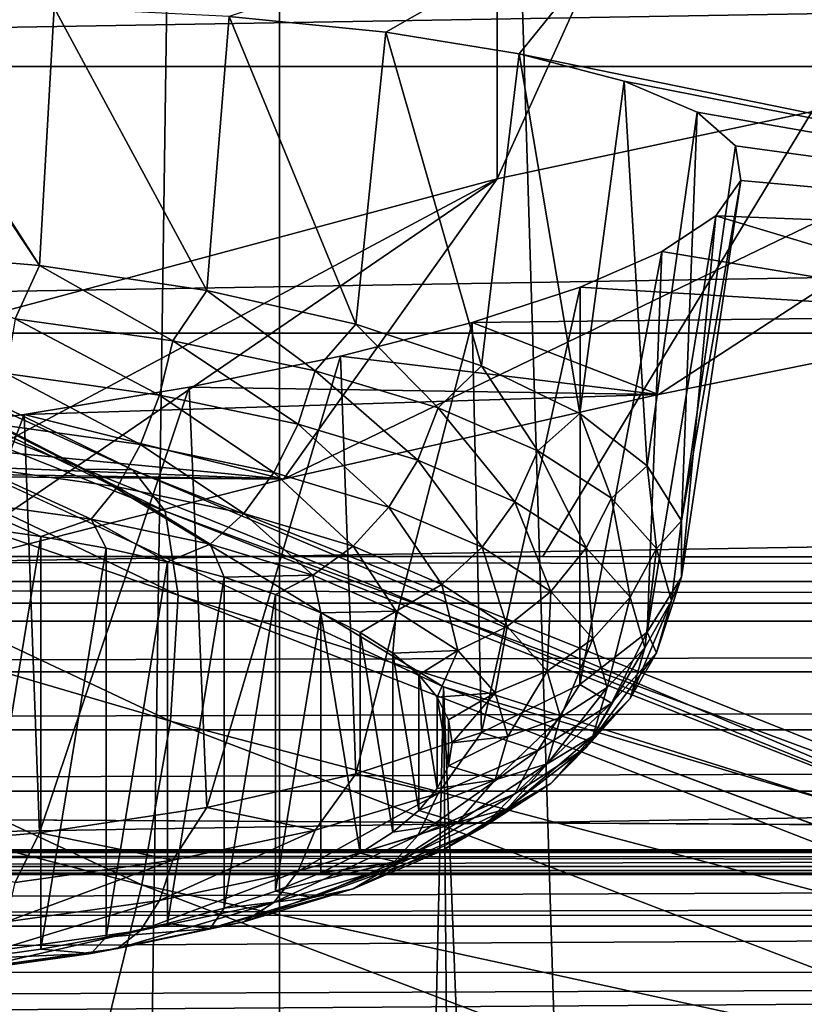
# Model space of a CAD drawing. Header units: millimetres. Extents: x -24 to 24, y 0 to 188.
# Tile 127 of 256: x -6.967 to -5.969, y 136.771 to 138.023. Entities that reach past the tile are written whole.
import ezdxf

# ---------------------------------------------------------------- set-up
doc = ezdxf.new("R2010")
doc.units = ezdxf.units.MM
doc.header["$LTSCALE"] = 58.620611
for name, color, linetype in [('12', 7, 'CONTINUOUS'), ('147', 7, 'CONTINUOUS'), ('155', 7, 'CONTINUOUS'), ('161', 7, 'CONTINUOUS'), ('165', 7, 'CONTINUOUS'), ('171', 7, 'CONTINUOUS'), ('2', 7, 'CONTINUOUS'), ('227', 7, 'CONTINUOUS'), ('253', 7, 'CONTINUOUS'), ('349', 7, 'CONTINUOUS'), ('350', 7, 'CONTINUOUS'), ('391', 7, 'CONTINUOUS'), ('393', 7, 'CONTINUOUS'), ('394', 7, 'CONTINUOUS'), ('56', 7, 'CONTINUOUS')]:
    doc.layers.add(name, color=color, linetype=linetype)

msp = doc.modelspace()

# ---------------------------------------------------------------- linework, layer by layer
at = {"layer": '12', "color": 7, "linetype": 'CONTINUOUS'}
for points in [[(-13.2, 136.9457, 106.8622), (0, 136.9457, 106.8622), (0, 114.8352, 36.7366), (-13.2, 136.9457, 106.8622)], [(-13.1992, 125.1156, 69.3419), (-13.2, 136.9457, 106.8622), (0, 114.8352, 36.7366), (-13.1992, 125.1156, 69.3419)]]:
    msp.add_3dface(points, dxfattribs=at)
at = {"layer": '147', "color": 7, "linetype": 'CONTINUOUS'}
for points in [[(-13.1805, 136.9646, 107.9048), (13.4943, 136.9408, 107.9123), (-13.4943, 136.9409, 107.9123), (-13.1805, 136.9646, 107.9048)], [(-13.1805, 136.9646, 107.9048), (-0.1634, 136.9651, 107.9046), (13.4943, 136.9408, 107.9123), (-13.1805, 136.9646, 107.9048)], [(-13.4943, 136.9409, 107.9123), (13.4943, 136.9408, 107.9123), (-13.8012, 136.8702, 107.9345), (-13.4943, 136.9409, 107.9123)], [(13.4943, 136.9408, 107.9123), (13.8012, 136.8702, 107.9346), (-13.8012, 136.8702, 107.9345), (13.4943, 136.9408, 107.9123)], [(13.8012, 136.8702, 107.9346), (14.0926, 136.7543, 107.9711), (-14.0926, 136.7544, 107.9711), (13.8012, 136.8702, 107.9346)], [(-13.8012, 136.8702, 107.9345), (13.8012, 136.8702, 107.9346), (-14.0926, 136.7544, 107.9711), (-13.8012, 136.8702, 107.9345)]]:
    msp.add_3dface(points, dxfattribs=at)
at = {"layer": '155', "color": 7, "linetype": 'CONTINUOUS'}
for points in [[(-13.1804, 137.3084, 108.0297), (-13.1804, 137.34, 108.0962), (13.1804, 137.3084, 108.0297), (-13.1804, 137.3084, 108.0297)], [(-13.1804, 137.34, 108.0962), (-6.3017, 137.34, 108.0963), (13.1804, 137.3084, 108.0297), (-13.1804, 137.34, 108.0962)], [(0.3806, 137.3399, 108.096), (13.1804, 137.3084, 108.0297), (-6.3017, 137.34, 108.0963), (0.3806, 137.3399, 108.096)], [(-13.1803, 137.258, 107.9695), (-13.1804, 137.3084, 108.0297), (13.1803, 137.2579, 107.9695), (-13.1803, 137.258, 107.9695)], [(13.1803, 137.2579, 107.9695), (-13.1804, 137.3084, 108.0297), (13.1804, 137.3084, 108.0297), (13.1803, 137.2579, 107.9695)], [(-13.1803, 137.1936, 107.9245), (-13.1803, 137.258, 107.9695), (13.1803, 137.2579, 107.9695), (-13.1803, 137.1936, 107.9245)], [(13.1803, 137.1936, 107.9245), (-13.1803, 137.1936, 107.9245), (13.1803, 137.2579, 107.9695), (13.1803, 137.1936, 107.9245)], [(-13.1803, 137.1199, 107.8978), (-13.1803, 137.1936, 107.9245), (13.1803, 137.1936, 107.9245), (-13.1803, 137.1199, 107.8978)], [(13.1803, 137.1198, 107.8978), (-13.1803, 137.1199, 107.8978), (13.1803, 137.1936, 107.9245), (13.1803, 137.1198, 107.8978)], [(-13.1803, 137.0417, 107.891), (-13.1803, 137.1199, 107.8978), (13.1803, 137.1198, 107.8978), (-13.1803, 137.0417, 107.891)], [(13.1803, 137.0417, 107.8911), (-13.1803, 137.0417, 107.891), (13.1803, 137.1198, 107.8978), (13.1803, 137.0417, 107.8911)], [(-0.1634, 136.9651, 107.9046), (-13.1805, 136.9646, 107.9048), (-13.1803, 137.0417, 107.891), (-0.1634, 136.9651, 107.9046)], [(-0.1634, 136.9651, 107.9046), (-13.1803, 137.0417, 107.891), (13.1803, 137.0417, 107.8911), (-0.1634, 136.9651, 107.9046)]]:
    msp.add_3dface(points, dxfattribs=at)
at = {"layer": '161', "color": 7, "linetype": 'CONTINUOUS'}
for points in [[(-7.7547, 137.7902, 207.3884), (-7.0691, 109.0159, 117.0315), (-6.4278, 137.1744, 207.1015), (-7.7547, 137.7902, 207.3884)], [(-7.0691, 109.0159, 117.0315), (-6.1966, 108.7239, 117.1236), (-6.4278, 137.1744, 207.1015), (-7.0691, 109.0159, 117.0315)], [(-6.1966, 108.7239, 117.1236), (-5.3146, 108.4702, 117.2036), (-6.4278, 137.1744, 207.1015), (-6.1966, 108.7239, 117.1236)], [(-6.4278, 137.1744, 207.1015), (-5.3146, 108.4702, 117.2036), (-5.1136, 136.6857, 206.8735), (-6.4278, 137.1744, 207.1015)]]:
    msp.add_3dface(points, dxfattribs=at)
at = {"layer": '165', "color": 7, "linetype": 'CONTINUOUS'}
for points in [[(-13.1804, 137.34, 108.0962), (-13.1954, 139.6197, 114.9767), (-4.4004, 140.4837, 117.4356), (-13.1804, 137.34, 108.0962)], [(-6.3017, 137.34, 108.0963), (-13.1804, 137.34, 108.0962), (-4.4004, 140.4837, 117.4356), (-6.3017, 137.34, 108.0963)], [(0.3806, 137.3399, 108.096), (-6.3017, 137.34, 108.0963), (-4.4004, 140.4837, 117.4356), (0.3806, 137.3399, 108.096)]]:
    msp.add_3dface(points, dxfattribs=at)
at = {"layer": '171', "color": 7, "linetype": 'CONTINUOUS'}
for points in [[(-8.1476, 138.0769, 207.8257), (-7.7547, 137.7902, 207.3884), (-6.8843, 137.4511, 207.5304), (-8.1476, 138.0769, 207.8257)], [(-8.1476, 138.0769, 207.8257), (-6.8843, 137.4511, 207.5304), (-8.0797, 138.0654, 208.1685), (-8.1476, 138.0769, 207.8257)], [(-6.8843, 137.4511, 207.5304), (-6.8228, 137.4502, 207.8746), (-8.0797, 138.0654, 208.1685), (-6.8843, 137.4511, 207.5304)], [(-6.8228, 137.4502, 207.8746), (-8.0358, 138.0038, 208.5237), (-8.0797, 138.0654, 208.1685), (-6.8228, 137.4502, 207.8746)], [(-6.7819, 137.3979, 208.2317), (-8.0203, 137.8897, 208.8783), (-8.0358, 138.0038, 208.5237), (-6.7819, 137.3979, 208.2317)], [(-6.7819, 137.3979, 208.2317), (-8.0358, 138.0038, 208.5237), (-6.8228, 137.4502, 207.8746), (-6.7819, 137.3979, 208.2317)], [(-6.7653, 137.2911, 208.5885), (-8.0354, 137.7246, 209.2178), (-8.0203, 137.8897, 208.8783), (-6.7653, 137.2911, 208.5885)], [(-6.7653, 137.2911, 208.5885), (-8.0203, 137.8897, 208.8783), (-6.7819, 137.3979, 208.2317), (-6.7653, 137.2911, 208.5885)], [(-7.7547, 137.7902, 207.3884), (-6.4278, 137.1744, 207.1015), (-6.8843, 137.4511, 207.5304), (-7.7547, 137.7902, 207.3884)], [(-6.7751, 137.1308, 208.9305), (-8.0811, 137.514, 209.5282), (-8.0354, 137.7246, 209.2178), (-6.7751, 137.1308, 208.9305)], [(-6.7751, 137.1308, 208.9305), (-8.0354, 137.7246, 209.2178), (-6.7653, 137.2911, 208.5885), (-6.7751, 137.1308, 208.9305)], [(-6.8114, 136.9224, 209.2436), (-8.1551, 137.2672, 209.7977), (-8.0811, 137.514, 209.5282), (-6.8114, 136.9224, 209.2436)], [(-6.8114, 136.9224, 209.2436), (-8.0811, 137.514, 209.5282), (-6.7751, 137.1308, 208.9305), (-6.8114, 136.9224, 209.2436)], [(-6.8843, 137.4511, 207.5304), (-6.4278, 137.1744, 207.1015), (-5.5729, 136.9216, 207.2793), (-6.8843, 137.4511, 207.5304)], [(-6.8843, 137.4511, 207.5304), (-5.5729, 136.9216, 207.2793), (-6.8228, 137.4502, 207.8746), (-6.8843, 137.4511, 207.5304)], [(-5.5729, 136.9216, 207.2793), (-5.5202, 136.9306, 207.6248), (-6.8228, 137.4502, 207.8746), (-5.5729, 136.9216, 207.2793)], [(-5.5202, 136.9306, 207.6248), (-6.7819, 137.3979, 208.2317), (-6.8228, 137.4502, 207.8746), (-5.5202, 136.9306, 207.6248)], [(-5.4842, 136.8868, 207.9836), (-6.7653, 137.2911, 208.5885), (-6.7819, 137.3979, 208.2317), (-5.4842, 136.8868, 207.9836)], [(-5.4842, 136.8868, 207.9836), (-6.7819, 137.3979, 208.2317), (-5.5202, 136.9306, 207.6248), (-5.4842, 136.8868, 207.9836)], [(-5.4682, 136.7869, 208.3424), (-6.7751, 137.1308, 208.9305), (-6.7653, 137.2911, 208.5885), (-5.4682, 136.7869, 208.3424)], [(-5.4682, 136.7869, 208.3424), (-6.7653, 137.2911, 208.5885), (-5.4842, 136.8868, 207.9836), (-5.4682, 136.7869, 208.3424)], [(-6.8724, 136.6752, 209.5159), (-7.1841, 136.4982, 209.7852), (-8.1551, 137.2672, 209.7977), (-6.8724, 136.6752, 209.5159)], [(-6.8724, 136.6752, 209.5159), (-8.1551, 137.2672, 209.7977), (-6.8114, 136.9224, 209.2436), (-6.8724, 136.6752, 209.5159)], [(-6.4278, 137.1744, 207.1015), (-5.1136, 136.6857, 206.8735), (-5.5729, 136.9216, 207.2793), (-6.4278, 137.1744, 207.1015)], [(-5.474, 136.6313, 208.6867), (-6.8114, 136.9224, 209.2436), (-6.7751, 137.1308, 208.9305), (-5.474, 136.6313, 208.6867)], [(-5.474, 136.6313, 208.6867), (-6.7751, 137.1308, 208.9305), (-5.4682, 136.7869, 208.3424), (-5.474, 136.6313, 208.6867)], [(-5.5018, 136.4253, 209.0022), (-6.8724, 136.6752, 209.5159), (-6.8114, 136.9224, 209.2436), (-5.5018, 136.4253, 209.0022)], [(-5.5018, 136.4253, 209.0022), (-6.8114, 136.9224, 209.2436), (-5.474, 136.6313, 208.6867), (-5.5018, 136.4253, 209.0022)]]:
    msp.add_3dface(points, dxfattribs=at)
at = {"layer": '2', "color": 7, "linetype": 'CONTINUOUS'}
for points in [[(-8.7601, 148, -22.6125), (-6.6363, 148, -23.3243), (-8.7601, 0.5, -22.6125), (-8.7601, 148, -22.6125)], [(-8.7601, 0.5, -22.6125), (-6.6363, 148, -23.3243), (-6.6363, 0.5, -23.3243), (-8.7601, 0.5, -22.6125)], [(-6.6363, 148, 23.3243), (-8.7601, 148, 22.6125), (-7.7949, 123.9909, 22.963), (-6.6363, 148, 23.3243)], [(-5.8919, 123.9909, 23.5233), (-6.6363, 148, 23.3243), (-7.7949, 123.9909, 22.963), (-5.8919, 123.9909, 23.5233)], [(-6.6363, 148, -23.3243), (-4.4559, 148, -23.8371), (-6.6363, 0.5, -23.3243), (-6.6363, 148, -23.3243)], [(-6.6363, 0.5, -23.3243), (-4.4559, 148, -23.8371), (-4.4559, 0.5, -23.8371), (-6.6363, 0.5, -23.3243)], [(-4.4559, 148, 23.8371), (-6.6363, 148, 23.3243), (-5.8919, 123.9909, 23.5233), (-4.4559, 148, 23.8371)]]:
    msp.add_3dface(points, dxfattribs=at)
at = {"layer": '227', "color": 7, "linetype": 'CONTINUOUS'}
for points in [[(9.9443, 137.9631, 235.7933), (9.6276, 138.2937, 236.8416), (-9.9443, 137.9631, 235.7933), (9.9443, 137.9631, 235.7933)], [(-9.9443, 137.9631, 235.7933), (9.6276, 138.2937, 236.8416), (-9.6276, 138.2937, 236.8416), (-9.9443, 137.9631, 235.7933)], [(10.1359, 137.624, 234.7178), (9.9443, 137.9631, 235.7933), (-10.1359, 137.624, 234.7178), (10.1359, 137.624, 234.7178)], [(-10.1359, 137.624, 234.7178), (9.9443, 137.9631, 235.7933), (-9.9443, 137.9631, 235.7933), (-10.1359, 137.624, 234.7178)], [(10.2, 137.2806, 233.6286), (10.1359, 137.624, 234.7178), (-10.2, 137.2806, 233.6286), (10.2, 137.2806, 233.6286)], [(-10.2, 137.2806, 233.6286), (10.1359, 137.624, 234.7178), (-10.1359, 137.624, 234.7178), (-10.2, 137.2806, 233.6286)], [(-10.1359, 136.9372, 232.5394), (10.2, 137.2806, 233.6286), (-10.2, 137.2806, 233.6286), (-10.1359, 136.9372, 232.5394)], [(10.1359, 136.9372, 232.5394), (10.2, 137.2806, 233.6286), (-10.1359, 136.9372, 232.5394), (10.1359, 136.9372, 232.5394)], [(-9.9443, 136.5981, 231.464), (10.1359, 136.9372, 232.5394), (-10.1359, 136.9372, 232.5394), (-9.9443, 136.5981, 231.464)], [(9.9443, 136.5981, 231.464), (10.1359, 136.9372, 232.5394), (-9.9443, 136.5981, 231.464), (9.9443, 136.5981, 231.464)]]:
    msp.add_3dface(points, dxfattribs=at)
at = {"layer": '253', "color": 7, "linetype": 'CONTINUOUS'}
for points in [[(-6.7006, 138.0267, 245.2711), (-6.5013, 138.0069, 245.1234), (-6.1449, 138.2103, 245.9888), (-6.7006, 138.0267, 245.2711)], [(-6.5013, 138.0069, 245.1234), (-6.3318, 137.9793, 244.9424), (-6.1449, 138.2103, 245.9888), (-6.5013, 138.0069, 245.1234)], [(-6.3318, 137.9793, 244.9424), (-5.1447, 137.7371, 243.2457), (-6.1449, 138.2103, 245.9888), (-6.3318, 137.9793, 244.9424)], [(-5.1447, 137.7371, 243.2457), (-4.6146, 137.8195, 243.5068), (-6.1449, 138.2103, 245.9888), (-5.1447, 137.7371, 243.2457)], [(-6.1449, 138.2103, 245.9888), (-4.6146, 137.8195, 243.5068), (-5.1311, 138.132, 245.3707), (-6.1449, 138.2103, 245.9888)], [(-6.1982, 137.9448, 244.7338), (-5.1447, 137.7371, 243.2457), (-6.3318, 137.9793, 244.9424), (-6.1982, 137.9448, 244.7338)], [(-6.1054, 137.905, 244.5062), (-5.1447, 137.7371, 243.2457), (-6.1982, 137.9448, 244.7338), (-6.1054, 137.905, 244.5062)], [(-6.0568, 137.8623, 244.2737), (-5.1447, 137.7371, 243.2457), (-6.1054, 137.905, 244.5062), (-6.0568, 137.8623, 244.2737)], [(-6.0499, 137.8183, 244.0448), (-5.1447, 137.7371, 243.2457), (-6.0568, 137.8623, 244.2737), (-6.0499, 137.8183, 244.0448)], [(-6.0818, 137.7734, 243.8234), (-5.1447, 137.7371, 243.2457), (-6.0499, 137.8183, 244.0448), (-6.0818, 137.7734, 243.8234)], [(-6.1503, 137.728, 243.6126), (-5.6586, 137.646, 242.9566), (-6.0818, 137.7734, 243.8234), (-6.1503, 137.728, 243.6126)], [(-5.6586, 137.646, 242.9566), (-5.1447, 137.7371, 243.2457), (-6.0818, 137.7734, 243.8234), (-5.6586, 137.646, 242.9566)], [(-6.2541, 137.6826, 243.4164), (-5.6586, 137.646, 242.9566), (-6.1503, 137.728, 243.6126), (-6.2541, 137.6826, 243.4164)], [(-6.3915, 137.6379, 243.2397), (-5.6586, 137.646, 242.9566), (-6.2541, 137.6826, 243.4164), (-6.3915, 137.6379, 243.2397)], [(-6.1547, 137.5463, 242.6405), (-5.6586, 137.646, 242.9566), (-6.3915, 137.6379, 243.2397), (-6.1547, 137.5463, 242.6405)], [(-6.559, 137.5951, 243.0885), (-6.1547, 137.5463, 242.6405), (-6.3915, 137.6379, 243.2397), (-6.559, 137.5951, 243.0885)], [(-6.7513, 137.5554, 242.9686), (-6.1547, 137.5463, 242.6405), (-6.559, 137.5951, 243.0885), (-6.7513, 137.5554, 242.9686)], [(-6.9612, 137.5205, 242.884), (-6.1547, 137.5463, 242.6405), (-6.7513, 137.5554, 242.9686), (-6.9612, 137.5205, 242.884)], [(-6.6314, 137.4384, 242.2983), (-6.1547, 137.5463, 242.6405), (-6.9612, 137.5205, 242.884), (-6.6314, 137.4384, 242.2983)], [(-7.1816, 137.4915, 242.8366), (-6.6314, 137.4384, 242.2983), (-6.9612, 137.5205, 242.884), (-7.1816, 137.4915, 242.8366)], [(-7.4061, 137.4693, 242.8268), (-6.6314, 137.4384, 242.2983), (-7.1816, 137.4915, 242.8366), (-7.4061, 137.4693, 242.8268)], [(-7.6348, 137.4545, 242.8551), (-6.6314, 137.4384, 242.2983), (-7.4061, 137.4693, 242.8268), (-7.6348, 137.4545, 242.8551)], [(-7.8532, 137.4484, 242.9199), (-6.6314, 137.4384, 242.2983), (-7.6348, 137.4545, 242.8551), (-7.8532, 137.4484, 242.9199)], [(-7.0873, 137.3227, 241.9312), (-6.6314, 137.4384, 242.2983), (-7.8532, 137.4484, 242.9199), (-7.0873, 137.3227, 241.9312)]]:
    msp.add_3dface(points, dxfattribs=at)
at = {"layer": '349', "color": 7, "linetype": 'CONTINUOUS'}
for points in [[(-6.3596, 139.6787, 241.2342), (-5.4267, 139.8777, 241.8655), (-6.3596, 137.8206, 241.8201), (-6.3596, 139.6787, 241.2342)], [(-6.3596, 137.8206, 241.8201), (-5.4267, 139.8777, 241.8655), (-5.4267, 138.0196, 242.4513), (-6.3596, 137.8206, 241.8201)], [(-7.2125, 139.4495, 240.5073), (-6.3596, 139.6787, 241.2342), (-7.2125, 137.5914, 241.0932), (-7.2125, 139.4495, 240.5073)], [(-7.2125, 137.5914, 241.0932), (-6.3596, 139.6787, 241.2342), (-6.3596, 137.8206, 241.8201), (-7.2125, 137.5914, 241.0932)]]:
    msp.add_3dface(points, dxfattribs=at)
at = {"layer": '350', "color": 7, "linetype": 'CONTINUOUS'}
for points in [[(-6.1547, 137.5463, 242.6405), (-6.6314, 137.4384, 242.2983), (-5.4267, 138.0196, 242.4513), (-6.1547, 137.5463, 242.6405)], [(-6.6314, 137.4384, 242.2983), (-6.3596, 137.8206, 241.8201), (-5.4267, 138.0196, 242.4513), (-6.6314, 137.4384, 242.2983)], [(-5.6586, 137.646, 242.9566), (-6.1547, 137.5463, 242.6405), (-5.4267, 138.0196, 242.4513), (-5.6586, 137.646, 242.9566)], [(-7.0873, 137.3227, 241.9312), (-7.5208, 137.1994, 241.5403), (-6.3596, 137.8206, 241.8201), (-7.0873, 137.3227, 241.9312)], [(-7.5208, 137.1994, 241.5403), (-7.2125, 137.5914, 241.0932), (-6.3596, 137.8206, 241.8201), (-7.5208, 137.1994, 241.5403)], [(-6.6314, 137.4384, 242.2983), (-7.0873, 137.3227, 241.9312), (-6.3596, 137.8206, 241.8201), (-6.6314, 137.4384, 242.2983)]]:
    msp.add_3dface(points, dxfattribs=at)
at = {"layer": '391', "color": 7, "linetype": 'CONTINUOUS'}
for points in [[(-6.9401, 137.3657, 245.2051), (-7.0279, 137.3781, 245.2446), (-7.0279, 136.8284, 243.5011), (-6.9401, 137.3657, 245.2051)], [(-6.9401, 136.8409, 243.5407), (-6.9401, 137.3657, 245.2051), (-7.0279, 136.8284, 243.5011), (-6.9401, 136.8409, 243.5407)], [(-6.8568, 137.3507, 245.1575), (-6.9401, 137.3657, 245.2051), (-6.9401, 136.8409, 243.5407), (-6.8568, 137.3507, 245.1575)], [(-6.8568, 136.8559, 243.5882), (-6.8568, 137.3507, 245.1575), (-6.9401, 136.8409, 243.5407), (-6.8568, 136.8559, 243.5882)], [(-6.7788, 137.3333, 245.1023), (-6.8568, 137.3507, 245.1575), (-6.8568, 136.8559, 243.5882), (-6.7788, 137.3333, 245.1023)], [(-6.7788, 136.8733, 243.6434), (-6.7788, 137.3333, 245.1023), (-6.8568, 136.8559, 243.5882), (-6.7788, 136.8733, 243.6434)], [(-6.7068, 137.3137, 245.0401), (-6.7788, 137.3333, 245.1023), (-6.7788, 136.8733, 243.6434), (-6.7068, 137.3137, 245.0401)], [(-6.7068, 136.8929, 243.7056), (-6.7068, 137.3137, 245.0401), (-6.7788, 136.8733, 243.6434), (-6.7068, 136.8929, 243.7056)], [(-6.6416, 137.292, 244.9715), (-6.7068, 137.3137, 245.0401), (-6.7068, 136.8929, 243.7056), (-6.6416, 137.292, 244.9715)], [(-6.6416, 136.9145, 243.7742), (-6.6416, 137.292, 244.9715), (-6.7068, 136.8929, 243.7056), (-6.6416, 136.9145, 243.7742)], [(-6.5837, 137.2686, 244.8972), (-6.6416, 137.292, 244.9715), (-6.6416, 136.9145, 243.7742), (-6.5837, 137.2686, 244.8972)], [(-6.5837, 136.938, 243.8485), (-6.5837, 137.2686, 244.8972), (-6.6416, 136.9145, 243.7742), (-6.5837, 136.938, 243.8485)], [(-6.5338, 137.2435, 244.8177), (-6.5837, 137.2686, 244.8972), (-6.5338, 136.963, 243.928), (-6.5338, 137.2435, 244.8177)], [(-6.5338, 136.963, 243.928), (-6.5837, 137.2686, 244.8972), (-6.5837, 136.938, 243.8485), (-6.5338, 136.963, 243.928)], [(-6.4922, 137.2171, 244.734), (-6.5338, 137.2435, 244.8177), (-6.4922, 136.9894, 244.0117), (-6.4922, 137.2171, 244.734)], [(-6.4922, 136.9894, 244.0117), (-6.5338, 137.2435, 244.8177), (-6.5338, 136.963, 243.928), (-6.4922, 136.9894, 244.0117)], [(-6.4595, 137.1896, 244.6468), (-6.4922, 137.2171, 244.734), (-6.4595, 137.0169, 244.0989), (-6.4595, 137.1896, 244.6468)], [(-6.4595, 137.0169, 244.0989), (-6.4922, 137.2171, 244.734), (-6.4922, 136.9894, 244.0117), (-6.4595, 137.0169, 244.0989)], [(-6.4359, 137.1613, 244.557), (-6.4595, 137.1896, 244.6468), (-6.4359, 137.0452, 244.1887), (-6.4359, 137.1613, 244.557)], [(-6.4359, 137.0452, 244.1887), (-6.4595, 137.1896, 244.6468), (-6.4595, 137.0169, 244.0989), (-6.4359, 137.0452, 244.1887)], [(-6.4216, 137.1324, 244.4654), (-6.4359, 137.1613, 244.557), (-6.4216, 137.0741, 244.2804), (-6.4216, 137.1324, 244.4654)], [(-6.4216, 137.0741, 244.2804), (-6.4359, 137.1613, 244.557), (-6.4359, 137.0452, 244.1887), (-6.4216, 137.0741, 244.2804)], [(-6.4169, 137.1033, 244.3729), (-6.4216, 137.1324, 244.4654), (-6.4216, 137.0741, 244.2804), (-6.4169, 137.1033, 244.3729)]]:
    msp.add_3dface(points, dxfattribs=at)
at = {"layer": '393', "color": 7, "linetype": 'CONTINUOUS'}
for points in [[(-6.9414, 137.7102, 245.4391), (-7.1697, 137.7298, 245.5011), (-6.9724, 137.6423, 245.4524), (-6.9414, 137.7102, 245.4391)], [(-6.772, 137.6142, 245.3633), (-6.9414, 137.7102, 245.4391), (-6.9724, 137.6423, 245.4524), (-6.772, 137.6142, 245.3633)], [(-6.7289, 137.6784, 245.3382), (-6.9414, 137.7102, 245.4391), (-6.772, 137.6142, 245.3633), (-6.7289, 137.6784, 245.3382)], [(-6.591, 137.5761, 245.2423), (-6.7289, 137.6784, 245.3382), (-6.772, 137.6142, 245.3633), (-6.591, 137.5761, 245.2423)], [(-6.5395, 137.6354, 245.2018), (-6.7289, 137.6784, 245.3382), (-6.591, 137.5761, 245.2423), (-6.5395, 137.6354, 245.2018)], [(-6.7891, 137.5455, 245.354), (-6.9724, 137.6423, 245.4524), (-6.984, 137.5728, 245.4407), (-6.7891, 137.5455, 245.354)], [(-6.772, 137.6142, 245.3633), (-6.9724, 137.6423, 245.4524), (-6.7891, 137.5455, 245.354), (-6.772, 137.6142, 245.3633)], [(-6.4347, 137.5291, 245.0933), (-6.5395, 137.6354, 245.2018), (-6.591, 137.5761, 245.2423), (-6.4347, 137.5291, 245.0933)], [(-6.3796, 137.5827, 245.0345), (-6.5395, 137.6354, 245.2018), (-6.4347, 137.5291, 245.0933), (-6.3796, 137.5827, 245.0345)], [(-6.6128, 137.5084, 245.2364), (-6.772, 137.6142, 245.3633), (-6.7891, 137.5455, 245.354), (-6.6128, 137.5084, 245.2364)], [(-6.591, 137.5761, 245.2423), (-6.772, 137.6142, 245.3633), (-6.6128, 137.5084, 245.2364), (-6.591, 137.5761, 245.2423)], [(-6.3079, 137.4747, 244.9206), (-6.3796, 137.5827, 245.0345), (-6.4347, 137.5291, 245.0933), (-6.3079, 137.4747, 244.9206)], [(-6.2547, 137.522, 244.842), (-6.3796, 137.5827, 245.0345), (-6.3079, 137.4747, 244.9206), (-6.2547, 137.522, 244.842)], [(-6.813, 137.4824, 245.3304), (-6.984, 137.5728, 245.4407), (-7.0004, 137.5087, 245.4137), (-6.813, 137.4824, 245.3304)], [(-6.7891, 137.5455, 245.354), (-6.984, 137.5728, 245.4407), (-6.813, 137.4824, 245.3304), (-6.7891, 137.5455, 245.354)], [(-6.4607, 137.4626, 245.0913), (-6.591, 137.5761, 245.2423), (-6.6128, 137.5084, 245.2364), (-6.4607, 137.4626, 245.0913)], [(-6.4347, 137.5291, 245.0933), (-6.591, 137.5761, 245.2423), (-6.4607, 137.4626, 245.0913), (-6.4347, 137.5291, 245.0933)], [(-6.6437, 137.4468, 245.2173), (-6.7891, 137.5455, 245.354), (-6.813, 137.4824, 245.3304), (-6.6437, 137.4468, 245.2173)], [(-6.6128, 137.5084, 245.2364), (-6.7891, 137.5455, 245.354), (-6.6437, 137.4468, 245.2173), (-6.6128, 137.5084, 245.2364)], [(-6.3374, 137.4096, 244.9232), (-6.4347, 137.5291, 245.0933), (-6.4607, 137.4626, 245.0913), (-6.3374, 137.4096, 244.9232)], [(-6.3079, 137.4747, 244.9206), (-6.4347, 137.5291, 245.0933), (-6.3374, 137.4096, 244.9232), (-6.3079, 137.4747, 244.9206)], [(-6.2144, 137.4144, 244.7295), (-6.2547, 137.522, 244.842), (-6.3079, 137.4747, 244.9206), (-6.2144, 137.4144, 244.7295)], [(-6.1689, 137.4554, 244.6309), (-6.2547, 137.522, 244.842), (-6.2144, 137.4144, 244.7295), (-6.1689, 137.4554, 244.6309)], [(-6.8426, 137.4287, 245.2936), (-7.0004, 137.5087, 245.4137), (-7.0206, 137.4537, 245.3728), (-6.8426, 137.4287, 245.2936)], [(-6.813, 137.4824, 245.3304), (-7.0004, 137.5087, 245.4137), (-6.8426, 137.4287, 245.2936), (-6.813, 137.4824, 245.3304)], [(-6.4975, 137.4028, 245.0778), (-6.6128, 137.5084, 245.2364), (-6.6437, 137.4468, 245.2173), (-6.4975, 137.4028, 245.0778)], [(-6.4607, 137.4626, 245.0913), (-6.6128, 137.5084, 245.2364), (-6.4975, 137.4028, 245.0778), (-6.4607, 137.4626, 245.0913)], [(-6.6817, 137.3949, 245.1862), (-6.813, 137.4824, 245.3304), (-6.8426, 137.4287, 245.2936), (-6.6817, 137.3949, 245.1862)], [(-6.6437, 137.4468, 245.2173), (-6.813, 137.4824, 245.3304), (-6.6817, 137.3949, 245.1862), (-6.6437, 137.4468, 245.2173)], [(-6.2464, 137.351, 244.7373), (-6.3079, 137.4747, 244.9206), (-6.3374, 137.4096, 244.9232), (-6.2464, 137.351, 244.7373)], [(-6.2144, 137.4144, 244.7295), (-6.3079, 137.4747, 244.9206), (-6.2464, 137.351, 244.7373), (-6.2144, 137.4144, 244.7295)], [(-7.0435, 137.4109, 245.3204), (-6.876, 137.3874, 245.2459), (-7.0206, 137.4537, 245.3728), (-7.0435, 137.4109, 245.3204)], [(-6.876, 137.3874, 245.2459), (-6.8426, 137.4287, 245.2936), (-7.0206, 137.4537, 245.3728), (-6.876, 137.3874, 245.2459)], [(-6.3789, 137.3519, 244.9163), (-6.4607, 137.4626, 245.0913), (-6.4975, 137.4028, 245.0778), (-6.3789, 137.3519, 244.9163)], [(-6.3374, 137.4096, 244.9232), (-6.4607, 137.4626, 245.0913), (-6.3789, 137.3519, 244.9163), (-6.3374, 137.4096, 244.9232)], [(-6.1572, 137.3502, 244.5259), (-6.1689, 137.4554, 244.6309), (-6.2144, 137.4144, 244.7295), (-6.1572, 137.3502, 244.5259)], [(-6.1253, 137.3853, 244.4084), (-6.1689, 137.4554, 244.6309), (-6.1572, 137.3502, 244.5259), (-6.1253, 137.3853, 244.4084)], [(-6.5427, 137.3531, 245.0537), (-6.6437, 137.4468, 245.2173), (-6.6817, 137.3949, 245.1862), (-6.5427, 137.3531, 245.0537)], [(-6.4975, 137.4028, 245.0778), (-6.6437, 137.4468, 245.2173), (-6.5427, 137.3531, 245.0537), (-6.4975, 137.4028, 245.0778)], [(-6.876, 137.3874, 245.2459), (-6.7247, 137.3556, 245.1448), (-6.8426, 137.4287, 245.2936), (-6.876, 137.3874, 245.2459)], [(-6.7247, 137.3556, 245.1448), (-6.6817, 137.3949, 245.1862), (-6.8426, 137.4287, 245.2936), (-6.7247, 137.3556, 245.1448)], [(-7.0279, 137.3781, 245.2446), (-6.9401, 137.3657, 245.2051), (-7.0435, 137.4109, 245.3204), (-7.0279, 137.3781, 245.2446)], [(-7.0435, 137.4109, 245.3204), (-6.9401, 137.3657, 245.2051), (-6.876, 137.3874, 245.2459), (-7.0435, 137.4109, 245.3204)], [(-6.2915, 137.2955, 244.7376), (-6.3374, 137.4096, 244.9232), (-6.3789, 137.3519, 244.9163), (-6.2915, 137.2955, 244.7376)], [(-6.2464, 137.351, 244.7373), (-6.3374, 137.4096, 244.9232), (-6.2915, 137.2955, 244.7376), (-6.2464, 137.351, 244.7373)], [(-6.1908, 137.2885, 244.5391), (-6.2144, 137.4144, 244.7295), (-6.2464, 137.351, 244.7373), (-6.1908, 137.2885, 244.5391)], [(-6.1572, 137.3502, 244.5259), (-6.2144, 137.4144, 244.7295), (-6.1908, 137.2885, 244.5391), (-6.1572, 137.3502, 244.5259)], [(-6.7247, 137.3556, 245.1448), (-6.594, 137.3163, 245.0202), (-6.6817, 137.3949, 245.1862), (-6.7247, 137.3556, 245.1448)], [(-6.594, 137.3163, 245.0202), (-6.5427, 137.3531, 245.0537), (-6.6817, 137.3949, 245.1862), (-6.594, 137.3163, 245.0202)], [(-6.4301, 137.3047, 244.9002), (-6.4975, 137.4028, 245.0778), (-6.5427, 137.3531, 245.0537), (-6.4301, 137.3047, 244.9002)], [(-6.3789, 137.3519, 244.9163), (-6.4975, 137.4028, 245.0778), (-6.4301, 137.3047, 244.9002), (-6.3789, 137.3519, 244.9163)], [(-6.9401, 137.3657, 245.2051), (-6.8568, 137.3507, 245.1575), (-6.876, 137.3874, 245.2459), (-6.9401, 137.3657, 245.2051)], [(-6.8568, 137.3507, 245.1575), (-6.7788, 137.3333, 245.1023), (-6.876, 137.3874, 245.2459), (-6.8568, 137.3507, 245.1575)], [(-6.876, 137.3874, 245.2459), (-6.7788, 137.3333, 245.1023), (-6.7247, 137.3556, 245.1448), (-6.876, 137.3874, 245.2459)], [(-6.138, 137.284, 244.3159), (-6.1253, 137.3853, 244.4084), (-6.1572, 137.3502, 244.5259), (-6.138, 137.284, 244.3159)], [(-6.1253, 137.3139, 244.182), (-6.1253, 137.3853, 244.4084), (-6.138, 137.284, 244.3159), (-6.1253, 137.3139, 244.182)], [(-6.7788, 137.3333, 245.1023), (-6.7068, 137.3137, 245.0401), (-6.7247, 137.3556, 245.1448), (-6.7788, 137.3333, 245.1023)], [(-6.7247, 137.3556, 245.1448), (-6.7068, 137.3137, 245.0401), (-6.594, 137.3163, 245.0202), (-6.7247, 137.3556, 245.1448)], [(-6.594, 137.3163, 245.0202), (-6.488, 137.2708, 244.8758), (-6.5427, 137.3531, 245.0537), (-6.594, 137.3163, 245.0202)], [(-6.488, 137.2708, 244.8758), (-6.4301, 137.3047, 244.9002), (-6.5427, 137.3531, 245.0537), (-6.488, 137.2708, 244.8758)], [(-6.347, 137.2512, 244.7304), (-6.3789, 137.3519, 244.9163), (-6.4301, 137.3047, 244.9002), (-6.347, 137.2512, 244.7304)], [(-6.2915, 137.2955, 244.7376), (-6.3789, 137.3519, 244.9163), (-6.347, 137.2512, 244.7304), (-6.2915, 137.2955, 244.7376)], [(-6.238, 137.2355, 244.5471), (-6.2464, 137.351, 244.7373), (-6.2915, 137.2955, 244.7376), (-6.238, 137.2355, 244.5471)], [(-6.1908, 137.2885, 244.5391), (-6.2464, 137.351, 244.7373), (-6.238, 137.2355, 244.5471), (-6.1908, 137.2885, 244.5391)], [(-6.172, 137.2241, 244.3348), (-6.1572, 137.3502, 244.5259), (-6.1908, 137.2885, 244.5391), (-6.172, 137.2241, 244.3348)], [(-6.138, 137.284, 244.3159), (-6.1572, 137.3502, 244.5259), (-6.172, 137.2241, 244.3348), (-6.138, 137.284, 244.3159)], [(-6.7068, 137.3137, 245.0401), (-6.6416, 137.292, 244.9715), (-6.594, 137.3163, 245.0202), (-6.7068, 137.3137, 245.0401)], [(-6.6416, 137.292, 244.9715), (-6.5837, 137.2686, 244.8972), (-6.594, 137.3163, 245.0202), (-6.6416, 137.292, 244.9715)], [(-6.594, 137.3163, 245.0202), (-6.5837, 137.2686, 244.8972), (-6.488, 137.2708, 244.8758), (-6.594, 137.3163, 245.0202)], [(-6.488, 137.2708, 244.8758), (-6.4099, 137.2204, 244.7161), (-6.4301, 137.3047, 244.9002), (-6.488, 137.2708, 244.8758)], [(-6.4099, 137.2204, 244.7161), (-6.347, 137.2512, 244.7304), (-6.4301, 137.3047, 244.9002), (-6.4099, 137.2204, 244.7161)], [(-6.1689, 137.2437, 243.9595), (-6.1253, 137.3139, 244.182), (-6.1572, 137.2178, 244.1059), (-6.1689, 137.2437, 243.9595)], [(-6.1572, 137.2178, 244.1059), (-6.1253, 137.3139, 244.182), (-6.138, 137.284, 244.3159), (-6.1572, 137.2178, 244.1059)], [(-6.2962, 137.1941, 244.5494), (-6.2915, 137.2955, 244.7376), (-6.347, 137.2512, 244.7304), (-6.2962, 137.1941, 244.5494)], [(-6.238, 137.2355, 244.5471), (-6.2915, 137.2955, 244.7376), (-6.2962, 137.1941, 244.5494), (-6.238, 137.2355, 244.5471)], [(-6.22, 137.1735, 244.3507), (-6.1908, 137.2885, 244.5391), (-6.238, 137.2355, 244.5471), (-6.22, 137.1735, 244.3507)], [(-6.172, 137.2241, 244.3348), (-6.1908, 137.2885, 244.5391), (-6.22, 137.1735, 244.3507), (-6.172, 137.2241, 244.3348)], [(-6.1572, 137.2178, 244.1059), (-6.138, 137.284, 244.3159), (-6.1908, 137.1596, 244.1304), (-6.1572, 137.2178, 244.1059)], [(-6.1908, 137.1596, 244.1304), (-6.138, 137.284, 244.3159), (-6.172, 137.2241, 244.3348), (-6.1908, 137.1596, 244.1304)], [(-6.5837, 137.2686, 244.8972), (-6.5338, 137.2435, 244.8177), (-6.488, 137.2708, 244.8758), (-6.5837, 137.2686, 244.8972)], [(-6.5338, 137.2435, 244.8177), (-6.4922, 137.2171, 244.734), (-6.488, 137.2708, 244.8758), (-6.5338, 137.2435, 244.8177)], [(-6.488, 137.2708, 244.8758), (-6.4922, 137.2171, 244.734), (-6.4099, 137.2204, 244.7161), (-6.488, 137.2708, 244.8758)], [(-6.4099, 137.2204, 244.7161), (-6.3621, 137.1667, 244.5459), (-6.347, 137.2512, 244.7304), (-6.4099, 137.2204, 244.7161)], [(-6.3621, 137.1667, 244.5459), (-6.2962, 137.1941, 244.5494), (-6.347, 137.2512, 244.7304), (-6.3621, 137.1667, 244.5459)], [(-6.2547, 137.1772, 243.7484), (-6.1689, 137.2437, 243.9595), (-6.2144, 137.1536, 243.9022), (-6.2547, 137.1772, 243.7484)], [(-6.2144, 137.1536, 243.9022), (-6.1689, 137.2437, 243.9595), (-6.1572, 137.2178, 244.1059), (-6.2144, 137.1536, 243.9022)], [(-6.2791, 137.1352, 244.3628), (-6.238, 137.2355, 244.5471), (-6.2962, 137.1941, 244.5494), (-6.2791, 137.1352, 244.3628)], [(-6.22, 137.1735, 244.3507), (-6.238, 137.2355, 244.5471), (-6.2791, 137.1352, 244.3628), (-6.22, 137.1735, 244.3507)], [(-6.4922, 137.2171, 244.734), (-6.4595, 137.1896, 244.6468), (-6.4099, 137.2204, 244.7161), (-6.4922, 137.2171, 244.734)], [(-6.4595, 137.1896, 244.6468), (-6.4359, 137.1613, 244.557), (-6.4099, 137.2204, 244.7161), (-6.4595, 137.1896, 244.6468)], [(-6.4099, 137.2204, 244.7161), (-6.4359, 137.1613, 244.557), (-6.3621, 137.1667, 244.5459), (-6.4099, 137.2204, 244.7161)], [(-6.2144, 137.1536, 243.9022), (-6.1572, 137.2178, 244.1059), (-6.2464, 137.0972, 243.9322), (-6.2144, 137.1536, 243.9022)], [(-6.2464, 137.0972, 243.9322), (-6.1572, 137.2178, 244.1059), (-6.1908, 137.1596, 244.1304), (-6.2464, 137.0972, 243.9322)], [(-6.1908, 137.1596, 244.1304), (-6.172, 137.2241, 244.3348), (-6.238, 137.1116, 244.1543), (-6.1908, 137.1596, 244.1304)], [(-6.238, 137.1116, 244.1543), (-6.172, 137.2241, 244.3348), (-6.22, 137.1735, 244.3507), (-6.238, 137.1116, 244.1543)], [(-6.3621, 137.1667, 244.5459), (-6.346, 137.1114, 244.3703), (-6.2962, 137.1941, 244.5494), (-6.3621, 137.1667, 244.5459)], [(-6.346, 137.1114, 244.3703), (-6.2791, 137.1352, 244.3628), (-6.2962, 137.1941, 244.5494), (-6.346, 137.1114, 244.3703)], [(-6.4359, 137.1613, 244.557), (-6.4216, 137.1324, 244.4654), (-6.3621, 137.1667, 244.5459), (-6.4359, 137.1613, 244.557)], [(-6.4216, 137.1324, 244.4654), (-6.4169, 137.1033, 244.3729), (-6.3621, 137.1667, 244.5459), (-6.4216, 137.1324, 244.4654)], [(-6.3621, 137.1667, 244.5459), (-6.4169, 137.1033, 244.3729), (-6.346, 137.1114, 244.3703), (-6.3621, 137.1667, 244.5459)], [(-6.3796, 137.1165, 243.5559), (-6.2547, 137.1772, 243.7484), (-6.3079, 137.0933, 243.7112), (-6.3796, 137.1165, 243.5559)], [(-6.3079, 137.0933, 243.7112), (-6.2547, 137.1772, 243.7484), (-6.2144, 137.1536, 243.9022), (-6.3079, 137.0933, 243.7112)], [(-6.238, 137.1116, 244.1543), (-6.22, 137.1735, 244.3507), (-6.2962, 137.0764, 244.1761), (-6.238, 137.1116, 244.1543)], [(-6.2962, 137.0764, 244.1761), (-6.22, 137.1735, 244.3507), (-6.2791, 137.1352, 244.3628), (-6.2962, 137.0764, 244.1761)], [(-6.3079, 137.0933, 243.7112), (-6.2144, 137.1536, 243.9022), (-6.3374, 137.0385, 243.7463), (-6.3079, 137.0933, 243.7112)], [(-6.3374, 137.0385, 243.7463), (-6.2144, 137.1536, 243.9022), (-6.2464, 137.0972, 243.9322), (-6.3374, 137.0385, 243.7463)], [(-6.2464, 137.0972, 243.9322), (-6.1908, 137.1596, 244.1304), (-6.2915, 137.0515, 243.9638), (-6.2464, 137.0972, 243.9322)], [(-6.2915, 137.0515, 243.9638), (-6.1908, 137.1596, 244.1304), (-6.238, 137.1116, 244.1543), (-6.2915, 137.0515, 243.9638)], [(-6.346, 137.1114, 244.3703), (-6.3621, 137.056, 244.1947), (-6.2791, 137.1352, 244.3628), (-6.346, 137.1114, 244.3703)], [(-6.3621, 137.056, 244.1947), (-6.2962, 137.0764, 244.1761), (-6.2791, 137.1352, 244.3628), (-6.3621, 137.056, 244.1947)], [(-6.5395, 137.0637, 243.3886), (-6.3796, 137.1165, 243.5559), (-6.4347, 137.0389, 243.5385), (-6.5395, 137.0637, 243.3886)], [(-6.4347, 137.0389, 243.5385), (-6.3796, 137.1165, 243.5559), (-6.3079, 137.0933, 243.7112), (-6.4347, 137.0389, 243.5385)], [(-6.4169, 137.1033, 244.3729), (-6.4216, 137.0741, 244.2804), (-6.346, 137.1114, 244.3703), (-6.4169, 137.1033, 244.3729)], [(-6.346, 137.1114, 244.3703), (-6.4216, 137.0741, 244.2804), (-6.3621, 137.056, 244.1947), (-6.346, 137.1114, 244.3703)], [(-6.2915, 137.0515, 243.9638), (-6.238, 137.1116, 244.1543), (-6.347, 137.0193, 243.9951), (-6.2915, 137.0515, 243.9638)], [(-6.347, 137.0193, 243.9951), (-6.238, 137.1116, 244.1543), (-6.2962, 137.0764, 244.1761), (-6.347, 137.0193, 243.9951)], [(-6.4347, 137.0389, 243.5385), (-6.3079, 137.0933, 243.7112), (-6.4607, 136.9855, 243.5782), (-6.4347, 137.0389, 243.5385)], [(-6.4607, 136.9855, 243.5782), (-6.3079, 137.0933, 243.7112), (-6.3374, 137.0385, 243.7463), (-6.4607, 136.9855, 243.5782)], [(-6.3374, 137.0385, 243.7463), (-6.2464, 137.0972, 243.9322), (-6.3789, 136.9952, 243.7851), (-6.3374, 137.0385, 243.7463)], [(-6.3789, 136.9952, 243.7851), (-6.2464, 137.0972, 243.9322), (-6.2915, 137.0515, 243.9638), (-6.3789, 136.9952, 243.7851)], [(-6.4216, 137.0741, 244.2804), (-6.4359, 137.0452, 244.1887), (-6.3621, 137.056, 244.1947), (-6.4216, 137.0741, 244.2804)], [(-6.3621, 137.056, 244.1947), (-6.4099, 137.0023, 244.0245), (-6.2962, 137.0764, 244.1761), (-6.3621, 137.056, 244.1947)], [(-6.4099, 137.0023, 244.0245), (-6.347, 137.0193, 243.9951), (-6.2962, 137.0764, 244.1761), (-6.4099, 137.0023, 244.0245)], [(-6.7289, 137.0207, 243.2522), (-6.5395, 137.0637, 243.3886), (-6.591, 136.9919, 243.3894), (-6.7289, 137.0207, 243.2522)], [(-6.591, 136.9919, 243.3894), (-6.5395, 137.0637, 243.3886), (-6.4347, 137.0389, 243.5385), (-6.591, 136.9919, 243.3894)], [(-6.4359, 137.0452, 244.1887), (-6.4595, 137.0169, 244.0989), (-6.3621, 137.056, 244.1947), (-6.4359, 137.0452, 244.1887)], [(-6.3621, 137.056, 244.1947), (-6.4595, 137.0169, 244.0989), (-6.4099, 137.0023, 244.0245), (-6.3621, 137.056, 244.1947)], [(-6.3789, 136.9952, 243.7851), (-6.2915, 137.0515, 243.9638), (-6.4301, 136.9658, 243.8253), (-6.3789, 136.9952, 243.7851)], [(-6.4301, 136.9658, 243.8253), (-6.2915, 137.0515, 243.9638), (-6.347, 137.0193, 243.9951), (-6.4301, 136.9658, 243.8253)], [(-6.591, 136.9919, 243.3894), (-6.4347, 137.0389, 243.5385), (-6.6128, 136.9398, 243.4332), (-6.591, 136.9919, 243.3894)], [(-6.6128, 136.9398, 243.4332), (-6.4347, 137.0389, 243.5385), (-6.4607, 136.9855, 243.5782), (-6.6128, 136.9398, 243.4332)], [(-6.4607, 136.9855, 243.5782), (-6.3374, 137.0385, 243.7463), (-6.4975, 136.9443, 243.6235), (-6.4607, 136.9855, 243.5782)], [(-6.4975, 136.9443, 243.6235), (-6.3374, 137.0385, 243.7463), (-6.3789, 136.9952, 243.7851), (-6.4975, 136.9443, 243.6235)], [(-6.9414, 136.9889, 243.1513), (-6.7289, 137.0207, 243.2522), (-6.772, 136.9538, 243.2685), (-6.9414, 136.9889, 243.1513)], [(-6.772, 136.9538, 243.2685), (-6.7289, 137.0207, 243.2522), (-6.591, 136.9919, 243.3894), (-6.772, 136.9538, 243.2685)], [(-6.4595, 137.0169, 244.0989), (-6.4922, 136.9894, 244.0117), (-6.4099, 137.0023, 244.0245), (-6.4595, 137.0169, 244.0989)], [(-6.4099, 137.0023, 244.0245), (-6.488, 136.952, 243.8648), (-6.347, 137.0193, 243.9951), (-6.4099, 137.0023, 244.0245)], [(-6.488, 136.952, 243.8648), (-6.4301, 136.9658, 243.8253), (-6.347, 137.0193, 243.9951), (-6.488, 136.952, 243.8648)], [(-6.772, 136.9538, 243.2685), (-6.591, 136.9919, 243.3894), (-6.7891, 136.9027, 243.3155), (-6.772, 136.9538, 243.2685)], [(-6.7891, 136.9027, 243.3155), (-6.591, 136.9919, 243.3894), (-6.6128, 136.9398, 243.4332), (-6.7891, 136.9027, 243.3155)], [(-6.4975, 136.9443, 243.6235), (-6.3789, 136.9952, 243.7851), (-6.5427, 136.9174, 243.6719), (-6.4975, 136.9443, 243.6235)], [(-6.5427, 136.9174, 243.6719), (-6.3789, 136.9952, 243.7851), (-6.4301, 136.9658, 243.8253), (-6.5427, 136.9174, 243.6719)], [(-6.4922, 136.9894, 244.0117), (-6.5338, 136.963, 243.928), (-6.4099, 137.0023, 244.0245), (-6.4922, 136.9894, 244.0117)], [(-6.4099, 137.0023, 244.0245), (-6.5338, 136.963, 243.928), (-6.488, 136.952, 243.8648), (-6.4099, 137.0023, 244.0245)], [(-7.1697, 136.9694, 243.0893), (-6.9414, 136.9889, 243.1513), (-6.9724, 136.9257, 243.1794), (-7.1697, 136.9694, 243.0893)], [(-6.9724, 136.9257, 243.1794), (-6.9414, 136.9889, 243.1513), (-6.772, 136.9538, 243.2685), (-6.9724, 136.9257, 243.1794)], [(-6.6128, 136.9398, 243.4332), (-6.4607, 136.9855, 243.5782), (-6.6437, 136.9003, 243.4841), (-6.6128, 136.9398, 243.4332)], [(-6.6437, 136.9003, 243.4841), (-6.4607, 136.9855, 243.5782), (-6.4975, 136.9443, 243.6235), (-6.6437, 136.9003, 243.4841)], [(-6.488, 136.952, 243.8648), (-6.594, 136.9065, 243.7204), (-6.4301, 136.9658, 243.8253), (-6.488, 136.952, 243.8648)], [(-6.594, 136.9065, 243.7204), (-6.5427, 136.9174, 243.6719), (-6.4301, 136.9658, 243.8253), (-6.594, 136.9065, 243.7204)], [(-6.9724, 136.9257, 243.1794), (-6.772, 136.9538, 243.2685), (-6.984, 136.8754, 243.2288), (-6.9724, 136.9257, 243.1794)], [(-6.984, 136.8754, 243.2288), (-6.772, 136.9538, 243.2685), (-6.7891, 136.9027, 243.3155), (-6.984, 136.8754, 243.2288)], [(-6.5338, 136.963, 243.928), (-6.5837, 136.938, 243.8485), (-6.488, 136.952, 243.8648), (-6.5338, 136.963, 243.928)], [(-6.6437, 136.9003, 243.4841), (-6.4975, 136.9443, 243.6235), (-6.6817, 136.8756, 243.5394), (-6.6437, 136.9003, 243.4841)], [(-6.6817, 136.8756, 243.5394), (-6.4975, 136.9443, 243.6235), (-6.5427, 136.9174, 243.6719), (-6.6817, 136.8756, 243.5394)], [(-6.5837, 136.938, 243.8485), (-6.6416, 136.9145, 243.7742), (-6.488, 136.952, 243.8648), (-6.5837, 136.938, 243.8485)], [(-6.488, 136.952, 243.8648), (-6.6416, 136.9145, 243.7742), (-6.594, 136.9065, 243.7204), (-6.488, 136.952, 243.8648)], [(-6.7891, 136.9027, 243.3155), (-6.6128, 136.9398, 243.4332), (-6.813, 136.8646, 243.371), (-6.7891, 136.9027, 243.3155)], [(-6.813, 136.8646, 243.371), (-6.6128, 136.9398, 243.4332), (-6.6437, 136.9003, 243.4841), (-6.813, 136.8646, 243.371)], [(-6.594, 136.9065, 243.7204), (-6.7247, 136.8672, 243.5958), (-6.5427, 136.9174, 243.6719), (-6.594, 136.9065, 243.7204)], [(-6.7247, 136.8672, 243.5958), (-6.6817, 136.8756, 243.5394), (-6.5427, 136.9174, 243.6719), (-6.7247, 136.8672, 243.5958)], [(-6.594, 136.9065, 243.7204), (-6.7068, 136.8929, 243.7056), (-6.7247, 136.8672, 243.5958), (-6.594, 136.9065, 243.7204)], [(-6.6416, 136.9145, 243.7742), (-6.7068, 136.8929, 243.7056), (-6.594, 136.9065, 243.7204), (-6.6416, 136.9145, 243.7742)], [(-6.984, 136.8754, 243.2288), (-6.7891, 136.9027, 243.3155), (-7.0004, 136.8384, 243.2877), (-6.984, 136.8754, 243.2288)], [(-7.0004, 136.8384, 243.2877), (-6.7891, 136.9027, 243.3155), (-6.813, 136.8646, 243.371), (-7.0004, 136.8384, 243.2877)], [(-6.813, 136.8646, 243.371), (-6.6437, 136.9003, 243.4841), (-6.8426, 136.8417, 243.4319), (-6.813, 136.8646, 243.371)], [(-6.8426, 136.8417, 243.4319), (-6.6437, 136.9003, 243.4841), (-6.6817, 136.8756, 243.5394), (-6.8426, 136.8417, 243.4319)], [(-6.7068, 136.8929, 243.7056), (-6.7788, 136.8733, 243.6434), (-6.7247, 136.8672, 243.5958), (-6.7068, 136.8929, 243.7056)], [(-6.7247, 136.8672, 243.5958), (-6.876, 136.8353, 243.4947), (-6.6817, 136.8756, 243.5394), (-6.7247, 136.8672, 243.5958)], [(-6.876, 136.8353, 243.4947), (-6.8426, 136.8417, 243.4319), (-6.6817, 136.8756, 243.5394), (-6.876, 136.8353, 243.4947)], [(-6.7247, 136.8672, 243.5958), (-6.8568, 136.8559, 243.5882), (-6.876, 136.8353, 243.4947), (-6.7247, 136.8672, 243.5958)], [(-6.7788, 136.8733, 243.6434), (-6.8568, 136.8559, 243.5882), (-6.7247, 136.8672, 243.5958), (-6.7788, 136.8733, 243.6434)], [(-7.0004, 136.8384, 243.2877), (-6.813, 136.8646, 243.371), (-7.0206, 136.8168, 243.3527), (-7.0004, 136.8384, 243.2877)], [(-7.0206, 136.8168, 243.3527), (-6.813, 136.8646, 243.371), (-6.8426, 136.8417, 243.4319), (-7.0206, 136.8168, 243.3527)], [(-6.8568, 136.8559, 243.5882), (-6.9401, 136.8409, 243.5407), (-6.876, 136.8353, 243.4947), (-6.8568, 136.8559, 243.5882)], [(-6.876, 136.8353, 243.4947), (-7.0435, 136.8118, 243.4202), (-6.8426, 136.8417, 243.4319), (-6.876, 136.8353, 243.4947)], [(-7.0435, 136.8118, 243.4202), (-7.0206, 136.8168, 243.3527), (-6.8426, 136.8417, 243.4319), (-7.0435, 136.8118, 243.4202)], [(-6.9401, 136.8409, 243.5407), (-7.0279, 136.8284, 243.5011), (-6.876, 136.8353, 243.4947), (-6.9401, 136.8409, 243.5407)], [(-6.876, 136.8353, 243.4947), (-7.0279, 136.8284, 243.5011), (-7.0435, 136.8118, 243.4202), (-6.876, 136.8353, 243.4947)]]:
    msp.add_3dface(points, dxfattribs=at)
at = {"layer": '394', "color": 7, "linetype": 'CONTINUOUS'}
for points in [[(-7.1608, 138.0392, 245.4484), (-7.1697, 137.7298, 245.5011), (-6.9414, 137.7102, 245.4391), (-7.1608, 138.0392, 245.4484)], [(-7.153, 138.0393, 245.4468), (-7.1608, 138.0392, 245.4484), (-6.9414, 137.7102, 245.4391), (-7.153, 138.0393, 245.4468)], [(-6.923, 138.0377, 245.3805), (-7.153, 138.0393, 245.4468), (-6.9414, 137.7102, 245.4391), (-6.923, 138.0377, 245.3805)], [(-6.923, 138.0377, 245.3805), (-6.9414, 137.7102, 245.4391), (-6.7289, 137.6784, 245.3382), (-6.923, 138.0377, 245.3805)], [(-6.7006, 138.0267, 245.2711), (-6.923, 138.0377, 245.3805), (-6.7289, 137.6784, 245.3382), (-6.7006, 138.0267, 245.2711)], [(-6.7006, 138.0267, 245.2711), (-6.7289, 137.6784, 245.3382), (-6.5395, 137.6354, 245.2018), (-6.7006, 138.0267, 245.2711)], [(-6.5013, 138.0069, 245.1234), (-6.7006, 138.0267, 245.2711), (-6.5395, 137.6354, 245.2018), (-6.5013, 138.0069, 245.1234)], [(-6.5013, 138.0069, 245.1234), (-6.5395, 137.6354, 245.2018), (-6.3796, 137.5827, 245.0345), (-6.5013, 138.0069, 245.1234)], [(-6.3318, 137.9793, 244.9424), (-6.5013, 138.0069, 245.1234), (-6.3796, 137.5827, 245.0345), (-6.3318, 137.9793, 244.9424)], [(-6.3318, 137.9793, 244.9424), (-6.3796, 137.5827, 245.0345), (-6.2547, 137.522, 244.842), (-6.3318, 137.9793, 244.9424)], [(-6.1982, 137.9448, 244.7338), (-6.3318, 137.9793, 244.9424), (-6.2547, 137.522, 244.842), (-6.1982, 137.9448, 244.7338)], [(-6.1982, 137.9448, 244.7338), (-6.2547, 137.522, 244.842), (-6.1689, 137.4554, 244.6309), (-6.1982, 137.9448, 244.7338)], [(-6.1054, 137.905, 244.5062), (-6.1982, 137.9448, 244.7338), (-6.1689, 137.4554, 244.6309), (-6.1054, 137.905, 244.5062)], [(-6.1054, 137.905, 244.5062), (-6.1689, 137.4554, 244.6309), (-6.1253, 137.3853, 244.4084), (-6.1054, 137.905, 244.5062)], [(-6.0568, 137.8623, 244.2737), (-6.1054, 137.905, 244.5062), (-6.1253, 137.3853, 244.4084), (-6.0568, 137.8623, 244.2737)], [(-6.0499, 137.8183, 244.0448), (-6.0568, 137.8623, 244.2737), (-6.1253, 137.3853, 244.4084), (-6.0499, 137.8183, 244.0448)], [(-6.0818, 137.7734, 243.8234), (-6.0499, 137.8183, 244.0448), (-6.1253, 137.3139, 244.182), (-6.0818, 137.7734, 243.8234)], [(-6.0499, 137.8183, 244.0448), (-6.1253, 137.3853, 244.4084), (-6.1253, 137.3139, 244.182), (-6.0499, 137.8183, 244.0448)], [(-6.1503, 137.728, 243.6126), (-6.0818, 137.7734, 243.8234), (-6.1689, 137.2437, 243.9595), (-6.1503, 137.728, 243.6126)], [(-6.0818, 137.7734, 243.8234), (-6.1253, 137.3139, 244.182), (-6.1689, 137.2437, 243.9595), (-6.0818, 137.7734, 243.8234)], [(-6.2541, 137.6826, 243.4164), (-6.1503, 137.728, 243.6126), (-6.2547, 137.1772, 243.7484), (-6.2541, 137.6826, 243.4164)], [(-6.1503, 137.728, 243.6126), (-6.1689, 137.2437, 243.9595), (-6.2547, 137.1772, 243.7484), (-6.1503, 137.728, 243.6126)], [(-6.3915, 137.6379, 243.2397), (-6.2541, 137.6826, 243.4164), (-6.3796, 137.1165, 243.5559), (-6.3915, 137.6379, 243.2397)], [(-6.2541, 137.6826, 243.4164), (-6.2547, 137.1772, 243.7484), (-6.3796, 137.1165, 243.5559), (-6.2541, 137.6826, 243.4164)], [(-6.559, 137.5951, 243.0885), (-6.3915, 137.6379, 243.2397), (-6.5395, 137.0637, 243.3886), (-6.559, 137.5951, 243.0885)], [(-6.3915, 137.6379, 243.2397), (-6.3796, 137.1165, 243.5559), (-6.5395, 137.0637, 243.3886), (-6.3915, 137.6379, 243.2397)], [(-6.7513, 137.5554, 242.9686), (-6.559, 137.5951, 243.0885), (-6.7289, 137.0207, 243.2522), (-6.7513, 137.5554, 242.9686)], [(-6.559, 137.5951, 243.0885), (-6.5395, 137.0637, 243.3886), (-6.7289, 137.0207, 243.2522), (-6.559, 137.5951, 243.0885)], [(-6.9612, 137.5205, 242.884), (-6.7513, 137.5554, 242.9686), (-6.9414, 136.9889, 243.1513), (-6.9612, 137.5205, 242.884)], [(-6.7513, 137.5554, 242.9686), (-6.7289, 137.0207, 243.2522), (-6.9414, 136.9889, 243.1513), (-6.7513, 137.5554, 242.9686)], [(-7.1816, 137.4915, 242.8366), (-6.9612, 137.5205, 242.884), (-7.1697, 136.9694, 243.0893), (-7.1816, 137.4915, 242.8366)], [(-6.9612, 137.5205, 242.884), (-6.9414, 136.9889, 243.1513), (-7.1697, 136.9694, 243.0893), (-6.9612, 137.5205, 242.884)]]:
    msp.add_3dface(points, dxfattribs=at)
at = {"layer": '56', "color": 7, "linetype": 'CONTINUOUS'}
for points in [[(0, 136.9457, 106.8622), (-13.2, 136.9457, 106.8622), (-13.2, 136.9672, 106.9715), (0, 136.9457, 106.8622)], [(0, 136.9457, 106.8622), (-13.2, 136.9672, 106.9715), (0, 136.9672, 106.9721), (0, 136.9457, 106.8622)], [(-13.2, 136.9672, 106.9715), (-13.2, 136.9638, 107.0835), (0, 136.9672, 106.9721), (-13.2, 136.9672, 106.9715)], [(0, 136.9672, 106.9721), (-13.2, 136.9638, 107.0835), (0, 136.9637, 107.084), (0, 136.9672, 106.9721)], [(-13.2, 136.9638, 107.0835), (-13.2, 136.9356, 107.192), (0, 136.9637, 107.084), (-13.2, 136.9638, 107.0835)], [(0, 136.9637, 107.084), (-13.2, 136.9356, 107.192), (0, 136.9354, 107.1923), (0, 136.9637, 107.084)], [(-13.2, 136.9356, 107.192), (-13.2, 136.8839, 107.2914), (0, 136.9354, 107.1923), (-13.2, 136.9356, 107.192)], [(0, 136.9354, 107.1923), (-13.2, 136.8839, 107.2914), (0, 136.8837, 107.2916), (0, 136.9354, 107.1923)], [(-13.2, 136.8839, 107.2914), (-13.2, 136.8113, 107.3769), (0, 136.8837, 107.2916), (-13.2, 136.8839, 107.2914)], [(0, 136.8837, 107.2916), (-13.2, 136.8113, 107.3769), (0, 136.8112, 107.377), (0, 136.8837, 107.2916)], [(-13.2, 136.8113, 107.3769), (-13.2, 136.7216, 107.444), (0, 136.8112, 107.377), (-13.2, 136.8113, 107.3769)], [(0, 136.8112, 107.377), (-13.2, 136.7216, 107.444), (0, 136.7216, 107.444), (0, 136.8112, 107.377)]]:
    msp.add_3dface(points, dxfattribs=at)

doc.saveas('drawing.dxf')
